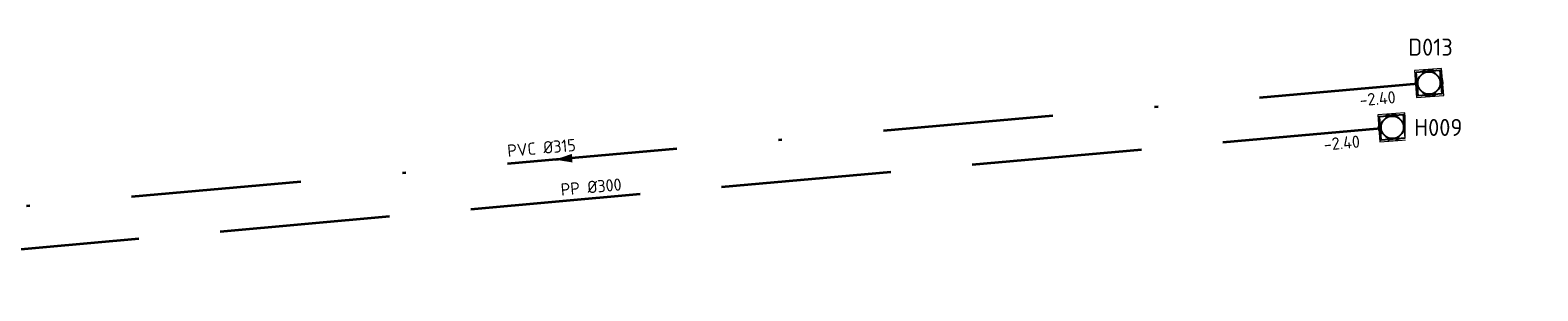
# Model space of a CAD drawing. Header units: metres. Extents: x 114894 to 115585, y 426496 to 426850.
# Tile 23 of 27: x 115154 to 115198, y 426726 to 426733. Entities that reach past the tile are written whole.
import ezdxf
from ezdxf.enums import TextEntityAlignment as Align

# ---------------------------------------------------------------- set-up
doc = ezdxf.new("R2010")
doc.units = ezdxf.units.M
doc.header["$MEASUREMENT"] = 0
doc.linetypes.add('RI-DWA-SO', pattern=[11, 5, -3, 0, -3])
doc.linetypes.add('RI-HWA-SO', pattern=[7.4, 5, -2.4])
for name, color, linetype, lineweight in [('B-WE-RI-DWA_RIOOLPUT-OPHOOGTEBRENGEN-S-200', 253, 'Continuous', 18), ('B-WE-RI-DWA_RIOOLPUT_INSPECTIEPUT_REINIGENDEPUT-S-200', 253, 'Continuous', 18), ('B-WE-RI-HWA_RIOOLPUT-OPHOOGTEBRENGEN-S-200', 253, 'Continuous', 18), ('B-WE-RI-HWA_RIOOLPUT_INSPECTIEPUT_REINIGENDEPUT-S-200', 253, 'Continuous', 18), ('B-WE-RI-PUT-T35', 253, 'Continuous', 35), ('N-WE-RI-DWA_TRANSPORTLEIDING_PVC_315-G', 20, 'RI-DWA-SO', 35), ('N-WE-RI-HWA_TRANSPORTLEIDING_PP_300-G', 150, 'RI-HWA-SO', 35)]:
    doc.layers.add(name, color=color, linetype=linetype, lineweight=lineweight)
doc.layers.add('N-WE-RI-DWA_STROMINGSRICHTING-S-200', color=20, linetype='Continuous', lineweight=25, true_color=0xff3f00)
doc.layers.add('N-WE-RI-HWA_STROMINGSRICHTING-S-200', color=150, linetype='Continuous', lineweight=25, true_color=0x007fff)
doc.styles.add('NLCS-ISO', font='NLCS-ISO.ttf')
doc.styles.add('NLCS-ISO-M200-T25', font='NLCS-ISO.ttf')

# ---------------------------------------------------------------- blocks, each defined once
blk = doc.blocks.new('B-SRI-PUT_DWA-SO')
for p, q in [((-2, 0), (2, 0)), ((0, -2), (0, 2))]:
    blk.add_line(p, q)
blk.add_lwpolyline([(-2, -2), (2, -2), (2, 2), (-2, 2)], close=True)
blk.add_circle((0, 0), 2)
blk = doc.blocks.new('B-SRI-PUT_HWA-SO')
at = {"flags": 128}
blk.add_lwpolyline([(-2, -2), (2, -2), (2, 2), (-2, 2)], close=True, dxfattribs=at)
blk.add_circle((0, 0), 2)
blk = doc.blocks.new('*U107')
at = {"color": 0, "style": 'NLCS-ISO'}
for tag, p in [('BOB_RECHTS', (115.82, 13.93)), ('RIOOLINFO', (5.32, 2.44)), ('BOB_LINKS', (-115.36, -17.16))]:
    blk.add_attdef(tag, text='', height=1.8, rotation=7.6597, dxfattribs=at).set_placement(p, align=Align.MIDDLE_CENTER)
blk = doc.blocks.new('*U29')
at = {"color": 0}
blk.add_line((0.11, 1.26), (-0.11, -1.26), dxfattribs=at)
blk.add_solid([(0.11, 1.26), (-0.74, -1.2), (0.52, -1.31)], dxfattribs=at)
at = {"color": 0, "style": 'NLCS-ISO'}
for tag, p in [('BOB_LINKS', (9.13, 121.97)), ('RIOOLINFO', (2.22, 3.46)), ('BOB_RECHTS', (-12.17, -119.36))]:
    blk.add_attdef(tag, text='', height=1.8, rotation=264.957, dxfattribs=at).set_placement(p, align=Align.MIDDLE_CENTER)
blk = doc.blocks.new('SRI-PUT_OPHOOGTEBRENGEN_NIEUW-SO')
blk.add_wipeout([(-1.76, 1.74), (1.74, 1.74), (1.74, -1.76), (-1.76, -1.76)])
at = {"color": 0, "lineweight": -3}
blk.add_lwpolyline([(-1.76, 1.74), (1.74, 1.74), (1.74, -1.76), (-1.76, -1.76)], close=True, dxfattribs=at)
blk.add_circle((-0.01, -0.01), 1.66, dxfattribs=at)

msp = doc.modelspace()

# ---------------------------------------------------------------- linework, layer by layer
at = {"layer": 'N-WE-RI-DWA_TRANSPORTLEIDING_PVC_315-G', "transparency": 33554687}
msp.add_lwpolyline([(115194.651, 426731.805), (115143.766, 426727.336)], dxfattribs=at)
at = {"layer": 'N-WE-RI-HWA_TRANSPORTLEIDING_PP_300-G', "transparency": 33554687, "flags": 128}
msp.add_lwpolyline([(115193.569, 426730.497), (115144.054, 426726.089)], dxfattribs=at)

# ---------------------------------------------------------------- block references
at = {"layer": 'B-WE-RI-DWA_RIOOLPUT_INSPECTIEPUT_REINIGENDEPUT-S-200', "transparency": 33554687, "xscale": 0.2, "yscale": 0.2, "zscale": 0.2, "rotation": 4.393775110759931}
msp.add_blockref('B-SRI-PUT_DWA-SO', (115194.651, 426731.805), dxfattribs=at)
at = {"layer": 'B-WE-RI-HWA_RIOOLPUT_INSPECTIEPUT_REINIGENDEPUT-S-200', "linetype": 'ByBlock', "transparency": 33554687, "xscale": 0.1999999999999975, "yscale": 0.1999999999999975, "zscale": 0.1999999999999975, "rotation": 184.2300183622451}
msp.add_blockref('B-SRI-PUT_HWA-SO', (115193.569, 426730.497), dxfattribs=at)
at = {"layer": 'N-WE-RI-DWA_STROMINGSRICHTING-S-200', "transparency": 33554687, "xscale": 0.2000000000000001, "yscale": 0.2000000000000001, "zscale": 0.2000000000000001, "rotation": 100.0614679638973}
msp.add_blockref('*U29', (115169.206, 426729.57), dxfattribs=at).add_auto_attribs({'RIOOLINFO': ' PVC %%c315', 'BOB_LINKS': '-2.57', 'BOB_RECHTS': '-2.40'})
at = {"layer": 'N-WE-RI-HWA_STROMINGSRICHTING-S-200', "transparency": 33554687, "xscale": 0.2, "yscale": 0.2, "zscale": 0.2, "rotation": 357.4299128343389}
msp.add_blockref('*U107', (115168.82, 426728.295), dxfattribs=at).add_auto_attribs({'RIOOLINFO': ' PP %%C300', 'BOB_LINKS': '-2.40', 'BOB_RECHTS': '-2.40'})

# ---------------------------------------------------------------- next in the draw order: block references
at = {"layer": 'B-WE-RI-DWA_RIOOLPUT-OPHOOGTEBRENGEN-S-200', "linetype": 'ByBlock', "transparency": 33554687, "xscale": 0.2000000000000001, "yscale": 0.2000000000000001, "zscale": 0.2000000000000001, "rotation": 4.4}
msp.add_blockref('SRI-PUT_OPHOOGTEBRENGEN_NIEUW-SO', (115194.651, 426731.805), dxfattribs=at)
at = {"layer": 'B-WE-RI-HWA_RIOOLPUT-OPHOOGTEBRENGEN-S-200', "linetype": 'ByBlock', "transparency": 33554687, "xscale": 0.2000000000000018, "yscale": 0.2000000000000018, "zscale": 0.2000000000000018, "rotation": 184.1999999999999}
msp.add_blockref('SRI-PUT_OPHOOGTEBRENGEN_NIEUW-SO', (115193.569, 426730.497), dxfattribs=at)

# ---------------------------------------------------------------- next in the draw order: texts
at = {"layer": 'B-WE-RI-PUT-T35', "transparency": 33554661, "char_height": 0.5, "attachment_point": 1, "style": 'NLCS-ISO-M200-T25', "bg_fill": 2}
for s, width, heights, insert in [('D013', 0.75769, [0.7], (115194.036, 426733.108)), ('H009', 3.38723, [0], (115194.212, 426730.746))]:
    msp.add_mtext_dynamic_manual_height_columns(s, width=width, gutter_width=3.5, heights=heights, dxfattribs=dict(at, insert=insert))

doc.saveas('drawing.dxf')
